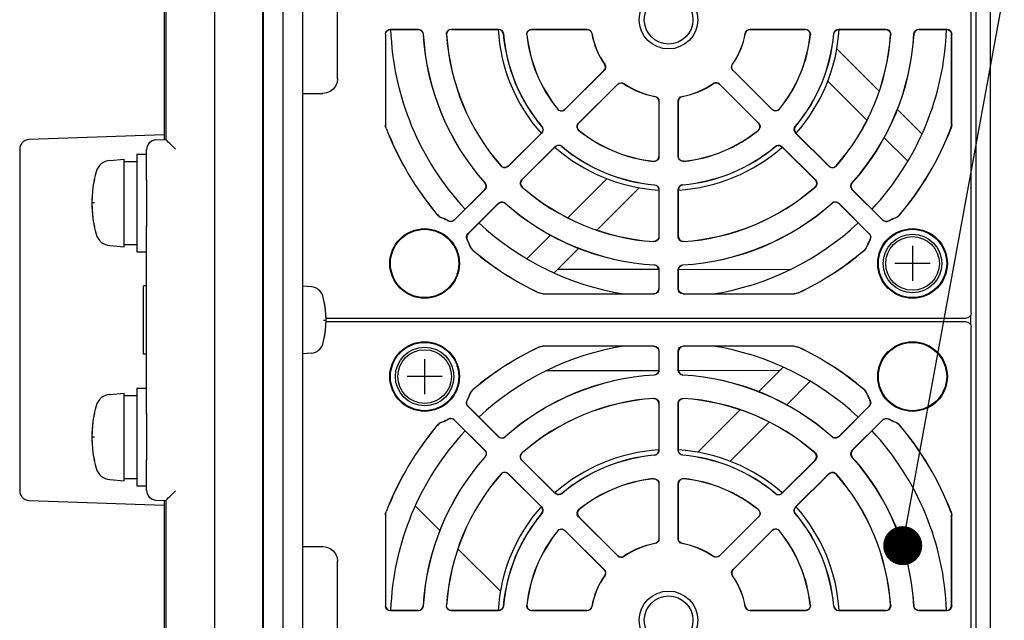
# Model space of a CAD drawing. Extents: x 123 to 1619, y 128 to 1105.
# Tile 9 of 31: x 1373 to 1474, y 309 to 371. Entities that reach past the tile are written whole.
import ezdxf

# ---------------------------------------------------------------- set-up
doc = ezdxf.new("R2010")
doc.units = 0
doc.header["$LTSCALE"] = 92.4
doc.linetypes.add('HIDDEN', pattern=[0.2, 0.1, -0.1])
for name, color, linetype in [('ALL_AXIS', 7, 'CONTINUOUS'), ('ALL_CURVE', 7, 'CONTINUOUS'), ('ALL_FEATURES', 7, 'CONTINUOUS'), ('ALL_NOTE', 7, 'CONTINUOUS'), ('DEFAULT_2', 8, 'HIDDEN')]:
    doc.layers.add(name, color=color, linetype=linetype)

msp = doc.modelspace()

# ---------------------------------------------------------------- linework, layer by layer
at = {"layer": 'ALL_AXIS', "color": 7, "linetype": 'CONTINUOUS'}
for p, q in [((1382.239, 356.372), (1383.7, 356.5)), ((1383.7, 347.5), (1383.7, 356.5)), ((1383.7, 356.25), (1385, 356.25)), ((1385, 357), (1386, 357)), ((1385, 357), (1385, 347)), ((1386, 354.4), (1386, 349.6)), ((1382.239, 347.628), (1383.7, 347.5)), ((1383.7, 347.75), (1385, 347.75)), ((1385, 347), (1386, 347)), ((1386, 343.5), (1385.7, 343.5)), ((1385.7, 336.5), (1385.7, 343.5)), ((1402.919, 343.402), (1402, 343.483)), ((1398, 341.772), (1397.927, 341.772)), ((1398, 338.228), (1397.927, 338.228)), ((1386, 336.5), (1385.7, 336.5)), ((1402.919, 336.598), (1402, 336.517)), ((1385, 333), (1386, 333)), ((1385, 333), (1385, 323)), ((1382.239, 332.372), (1383.7, 332.5)), ((1383.7, 323.5), (1383.7, 332.5)), ((1383.7, 332.25), (1385, 332.25)), ((1386, 330.4), (1386, 325.6)), ((1382.239, 323.628), (1383.7, 323.5)), ((1383.7, 323.75), (1385, 323.75)), ((1385, 323), (1386, 323))]:
    msp.add_line(p, q, dxfattribs=at)
for centre, radius in [((1464.5, 345.8), 3), ((1464.5, 345.8), 2.75), ((1414.5, 334.2), 3), ((1414.5, 334.2), 2.75)]:
    msp.add_circle(centre, radius, dxfattribs=at)
for centre, radius, start, end in [((1439.5, 370.8), 28.5, 182.01518, 222.98357), ((1439.5, 370.8), 17.5, 183.2803, 221.71705), ((1439.5, 370.8), 17.5, 318.28295, 356.7197), ((1439.5, 370.8), 28.5, 317.01643, 357.98482), ((1439.5, 370.8), 17.5, 228.28295, 266.69724), ((1439.5, 370.8), 17.5, 273.30276, 311.71705), ((1382.378, 354.778), 1.6, 95, 164.50603), ((1392.4, 352), 12, 164.50603, 195.49397), ((1439.5, 370.8), 28.5, 227.01113, 260.69204), ((1439.5, 370.8), 28.5, 279.30796, 312.98887), ((1382.378, 349.222), 1.6, 195.49397, 265), ((1402.806, 342.107), 1.3, 15.88085, 85), ((1395.4, 340), 9, 344.11915, 15.88085), ((1402.806, 337.893), 1.3, 275, 344.11915), ((1439.5, 309.2), 28.5, 99.30796, 132.98887), ((1439.5, 309.2), 28.5, 47.01113, 80.69204), ((1382.378, 330.778), 1.6, 95, 164.50603), ((1392.4, 328), 12, 164.50603, 195.49397), ((1439.5, 309.2), 28.5, 137.01643, 177.98482), ((1439.5, 309.2), 28.5, 2.01518, 42.98357), ((1439.5, 309.2), 17.5, 93.30276, 131.71705), ((1439.5, 309.2), 17.5, 48.28295, 86.69724), ((1382.378, 325.222), 1.6, 195.49397, 265), ((1439.5, 309.2), 17.5, 138.28295, 176.7197), ((1439.5, 309.2), 17.5, 3.2803, 41.71705)]:
    msp.add_arc(centre, radius, start, end, dxfattribs=at)
at = {"layer": 'ALL_CURVE', "color": 40, "linetype": 'CONTINUOUS'}
for p, q in [((1380.653, 352), (1380.4, 352)), ((1464.5, 347.6), (1464.5, 344)), ((1466.3, 345.8), (1462.7, 345.8)), ((1404.152, 340), (1404.4, 340)), ((1414.5, 336), (1414.5, 332.4)), ((1416.3, 334.2), (1412.7, 334.2)), ((1380.653, 328), (1380.4, 328))]:
    msp.add_line(p, q, dxfattribs=at)
for centre, radius, start, end in [((1392.4, 352), 12, 168.21928, 191.78072), ((1395.4, 340), 9, 346.5066, 13.4934), ((1392.4, 328), 12, 168.21928, 191.78072)]:
    msp.add_arc(centre, radius, start, end, dxfattribs=at)
at = {"layer": 'ALL_FEATURES', "color": 7, "linetype": 'CONTINUOUS'}
for p, q in [((1398, 271), (1398, 409)), ((1402, 272), (1402, 408)), ((1387.8, 403.053), (1387.8, 358.493)), ((1388, 358.499), (1388, 402.86)), ((1393, 277.174), (1393, 402.826)), ((1397.908, 277.175), (1397.908, 402.825)), ((1472.5, 277.897), (1472.5, 402.103)), ((1470.5, 340.7), (1470.5, 400.9)), ((1471, 396.104), (1471, 283.896)), ((1405.57, 364.73), (1405.57, 376.87)), ((1410.986, 369.814), (1413.857, 369.814)), ((1411, 369.8), (1413.844, 369.8)), ((1417.235, 369.814), (1422.077, 369.814)), ((1417.25, 369.8), (1422.064, 369.8)), ((1425.464, 369.814), (1431.145, 369.814)), ((1425.48, 369.8), (1431.133, 369.8)), ((1447.855, 369.814), (1453.536, 369.814)), ((1447.867, 369.8), (1453.52, 369.8)), ((1456.923, 369.814), (1461.765, 369.814)), ((1456.936, 369.8), (1461.75, 369.8)), ((1465.143, 369.814), (1468.014, 369.814)), ((1465.156, 369.8), (1468, 369.8)), ((1410.486, 369.314), (1410.486, 360.027)), ((1410.5, 369.3), (1410.5, 360.03)), ((1468.5, 360.03), (1468.5, 369.3)), ((1468.514, 360.027), (1468.514, 369.314)), ((1461.085, 363.456), (1456.741, 367.8)), ((1432.895, 365.589), (1428.878, 361.573)), ((1432.877, 365.591), (1428.879, 361.593)), ((1450.122, 361.573), (1446.105, 365.589)), ((1450.121, 361.593), (1446.123, 365.591)), ((1455.819, 364.48), (1459.814, 360.484)), ((1430.273, 360.178), (1434.289, 364.195)), ((1430.293, 360.179), (1434.291, 364.177)), ((1444.709, 364.177), (1448.707, 360.179)), ((1444.711, 364.195), (1448.727, 360.178)), ((1402, 363.23), (1404.07, 363.23)), ((1438.5, 362.433), (1438.5, 356.78)), ((1438.514, 362.445), (1438.514, 356.764)), ((1440.486, 356.764), (1440.486, 362.445)), ((1440.5, 356.78), (1440.5, 362.433)), ((1465.473, 359.068), (1462.915, 361.625)), ((1387.8, 359), (1373.965, 358.517)), ((1386.965, 358.464), (1388, 358.5)), ((1426.483, 359.178), (1423.059, 355.754)), ((1426.464, 359.178), (1423.06, 355.774)), ((1455.941, 355.754), (1452.517, 359.178)), ((1455.94, 355.774), (1452.536, 359.178)), ((1461.567, 358.731), (1464.022, 356.277)), ((1373, 357.517), (1373, 322.483)), ((1386, 354.336), (1386, 357.464)), ((1424.454, 354.359), (1427.878, 357.783)), ((1424.474, 354.36), (1427.878, 357.764)), ((1451.122, 357.783), (1454.546, 354.359)), ((1451.122, 357.764), (1454.526, 354.36)), ((1433.18, 354.481), (1429.184, 350.486)), ((1420.651, 353.365), (1417.535, 350.249)), ((1420.67, 353.365), (1417.537, 350.231)), ((1432.156, 349.215), (1436.5, 353.559)), ((1438.5, 353.364), (1438.5, 348.55)), ((1438.514, 353.377), (1438.514, 348.535)), ((1440.486, 348.535), (1440.486, 353.377)), ((1440.5, 348.55), (1440.5, 353.364)), ((1461.463, 350.231), (1458.33, 353.365)), ((1461.465, 350.249), (1458.349, 353.365)), ((1418.931, 348.837), (1422.065, 351.97)), ((1418.949, 348.835), (1422.065, 351.951)), ((1456.935, 351.97), (1460.069, 348.837)), ((1456.935, 351.951), (1460.051, 348.835)), ((1386, 330.336), (1386, 349.664)), ((1427.431, 348.733), (1424.977, 346.278)), ((1427.768, 344.827), (1430.325, 347.385)), ((1428.157, 345.216), (1438.5, 345.206)), ((1438.5, 345.144), (1438.5, 343.2)), ((1438.514, 345.157), (1438.514, 343.186)), ((1440.486, 343.186), (1440.486, 345.157)), ((1440.5, 345.204), (1451.989, 345.194)), ((1440.5, 343.2), (1440.5, 345.144)), ((1397.929, 341.937), (1397.932, 342.124)), ((1397.939, 342.272), (1397.939, 342.272)), ((1397.946, 342.122), (1397.949, 341.934)), ((1426.629, 342.686), (1438.014, 342.686)), ((1426.632, 342.7), (1438, 342.7)), ((1440.986, 342.686), (1452.371, 342.686)), ((1441, 342.7), (1452.368, 342.7)), ((1397.949, 341.934), (1397.951, 341.772)), ((1397.919, 339.792), (1397.92, 340.626)), ((1404.372, 340.2), (1470, 340.2)), ((1470.45, 340.491), (1470.45, 339.509)), ((1397.921, 338.987), (1397.919, 339.792)), ((1470, 339.8), (1404.372, 339.8)), ((1470.5, 279.1), (1470.5, 339.3)), ((1397.926, 338.32), (1397.921, 338.987)), ((1397.928, 338.066), (1397.926, 338.32)), ((1397.932, 337.878), (1397.928, 338.066)), ((1397.949, 338.063), (1397.946, 337.876)), ((1397.951, 338.228), (1397.949, 338.063)), ((1397.939, 337.728), (1397.939, 337.728)), ((1438.014, 337.314), (1426.629, 337.314)), ((1438, 337.3), (1426.632, 337.3)), ((1452.371, 337.314), (1440.986, 337.314)), ((1452.368, 337.3), (1441, 337.3)), ((1438.5, 336.8), (1438.5, 334.856)), ((1438.514, 336.814), (1438.514, 334.843)), ((1440.486, 334.843), (1440.486, 336.814)), ((1440.5, 334.856), (1440.5, 336.8)), ((1451.232, 335.173), (1448.675, 332.615)), ((1438.5, 334.794), (1426.971, 334.783)), ((1450.864, 334.805), (1440.5, 334.796)), ((1451.569, 331.267), (1454.023, 333.722)), ((1422.065, 328.03), (1418.931, 331.163)), ((1422.065, 328.049), (1418.949, 331.165)), ((1438.5, 331.45), (1438.5, 326.636)), ((1438.514, 331.465), (1438.514, 326.623)), ((1440.486, 326.623), (1440.486, 331.465)), ((1440.5, 326.636), (1440.5, 331.45)), ((1460.051, 331.165), (1456.935, 328.049)), ((1460.069, 331.163), (1456.935, 328.03)), ((1446.844, 330.785), (1442.5, 326.441)), ((1417.535, 329.751), (1420.651, 326.635)), ((1417.537, 329.769), (1420.67, 326.635)), ((1445.82, 325.519), (1449.816, 329.514)), ((1458.33, 326.635), (1461.463, 329.769)), ((1458.349, 326.635), (1461.465, 329.751)), ((1386, 322.536), (1386, 325.664)), ((1427.878, 322.217), (1424.454, 325.641)), ((1427.878, 322.236), (1424.474, 325.64)), ((1454.546, 325.641), (1451.122, 322.217)), ((1454.526, 325.64), (1451.122, 322.236)), ((1423.059, 324.246), (1426.483, 320.822)), ((1423.06, 324.226), (1426.464, 320.822)), ((1452.517, 320.822), (1455.941, 324.246)), ((1452.536, 320.822), (1455.94, 324.226)), ((1438.5, 323.22), (1438.5, 317.567)), ((1438.514, 323.236), (1438.514, 317.555)), ((1440.486, 317.555), (1440.486, 323.236)), ((1440.5, 317.567), (1440.5, 323.22)), ((1373.965, 321.483), (1387.8, 321)), ((1386.965, 321.536), (1388, 321.5)), ((1387.8, 321.507), (1387.8, 276.947)), ((1388, 277.14), (1388, 321.501)), ((1413.527, 320.932), (1416.085, 318.375)), ((1410.486, 319.973), (1410.486, 310.686)), ((1410.5, 319.97), (1410.5, 310.7)), ((1468.5, 310.7), (1468.5, 319.97)), ((1468.514, 310.686), (1468.514, 319.973)), ((1434.289, 315.805), (1430.273, 319.822)), ((1434.291, 315.823), (1430.293, 319.821)), ((1448.707, 319.821), (1444.709, 315.823)), ((1448.727, 319.822), (1444.711, 315.805)), ((1428.878, 318.427), (1432.895, 314.411)), ((1428.879, 318.407), (1432.877, 314.409)), ((1446.105, 314.411), (1450.122, 318.427)), ((1446.123, 314.409), (1450.121, 318.407)), ((1402, 316.77), (1404.07, 316.77)), ((1417.915, 316.544), (1422.259, 312.2)), ((1405.57, 303.13), (1405.57, 315.27)), ((1413.857, 310.186), (1410.986, 310.186)), ((1413.844, 310.2), (1411, 310.2)), ((1422.077, 310.186), (1417.235, 310.186)), ((1422.064, 310.2), (1417.25, 310.2)), ((1431.145, 310.186), (1425.464, 310.186)), ((1431.133, 310.2), (1425.48, 310.2)), ((1453.536, 310.186), (1447.855, 310.186)), ((1453.52, 310.2), (1447.867, 310.2)), ((1461.765, 310.186), (1456.923, 310.186)), ((1461.75, 310.2), (1456.936, 310.2)), ((1468.014, 310.186), (1465.143, 310.186)), ((1468, 310.2), (1465.156, 310.2))]:
    msp.add_line(p, q, dxfattribs=at)
at = {"layer": 'ALL_FEATURES', "color": 3, "linetype": 'CONTINUOUS'}
msp.add_line((1400, 271), (1400, 409), dxfattribs=at)
at = {"layer": 'ALL_FEATURES', "color": 7, "linetype": 'CONTINUOUS'}
for points in [[(1410.486, 369.314), (1410.524, 369.505), (1410.632, 369.668), (1410.795, 369.776), (1410.986, 369.814)], [(1410.5, 369.3), (1410.538, 369.491), (1410.646, 369.654), (1410.809, 369.762), (1411, 369.8)], [(1413.844, 369.8), (1414.028, 369.765), (1414.187, 369.664), (1414.297, 369.511), (1414.343, 369.329)], [(1413.857, 369.814), (1414.006, 369.791), (1414.142, 369.725), (1414.251, 369.622), (1414.325, 369.491), (1414.356, 369.343)], [(1416.737, 369.281), (1416.752, 369.443), (1416.82, 369.592), (1416.931, 369.71), (1417.075, 369.787), (1417.235, 369.814)], [(1417.25, 369.8), (1417.051, 369.759), (1416.885, 369.641), (1416.779, 369.468), (1416.752, 369.266)], [(1422.563, 369.343), (1422.513, 369.521), (1422.402, 369.668), (1422.246, 369.766), (1422.064, 369.8)], [(1422.077, 369.814), (1422.224, 369.792), (1422.357, 369.728), (1422.466, 369.628), (1422.541, 369.501), (1422.575, 369.357)], [(1424.967, 369.261), (1424.978, 369.428), (1425.042, 369.582), (1425.153, 369.705), (1425.3, 369.786), (1425.464, 369.814)], [(1424.983, 369.247), (1424.993, 369.413), (1425.058, 369.568), (1425.168, 369.691), (1425.316, 369.772), (1425.48, 369.8)], [(1431.133, 369.8), (1431.304, 369.77), (1431.454, 369.684), (1431.566, 369.551), (1431.626, 369.388)], [(1431.145, 369.814), (1431.316, 369.784), (1431.466, 369.697), (1431.578, 369.565), (1431.637, 369.402)], [(1447.363, 369.402), (1447.422, 369.565), (1447.534, 369.697), (1447.684, 369.784), (1447.855, 369.814)], [(1447.374, 369.388), (1447.434, 369.551), (1447.546, 369.684), (1447.696, 369.77), (1447.867, 369.8)], [(1454.017, 369.247), (1454.007, 369.413), (1453.942, 369.568), (1453.832, 369.691), (1453.684, 369.772), (1453.52, 369.8)], [(1453.536, 369.814), (1453.7, 369.786), (1453.847, 369.705), (1453.958, 369.582), (1454.022, 369.428), (1454.033, 369.261)], [(1456.425, 369.357), (1456.459, 369.501), (1456.534, 369.628), (1456.643, 369.728), (1456.776, 369.792), (1456.923, 369.814)], [(1456.437, 369.343), (1456.487, 369.521), (1456.598, 369.668), (1456.754, 369.766), (1456.936, 369.8)], [(1461.75, 369.8), (1461.949, 369.759), (1462.115, 369.641), (1462.221, 369.468), (1462.248, 369.266)], [(1461.765, 369.814), (1461.925, 369.787), (1462.069, 369.71), (1462.18, 369.592), (1462.248, 369.443), (1462.263, 369.281)], [(1464.644, 369.343), (1464.675, 369.491), (1464.749, 369.622), (1464.858, 369.725), (1464.994, 369.791), (1465.143, 369.814)], [(1465.156, 369.8), (1464.972, 369.765), (1464.813, 369.664), (1464.703, 369.511), (1464.657, 369.329)], [(1468, 369.8), (1468.191, 369.762), (1468.354, 369.654), (1468.462, 369.491), (1468.5, 369.3)], [(1468.014, 369.814), (1468.205, 369.776), (1468.368, 369.668), (1468.476, 369.505), (1468.514, 369.314)], [(1432.877, 365.591), (1432.976, 365.733), (1433.021, 365.9), (1433.007, 366.073), (1432.934, 366.23)], [(1432.951, 366.229), (1433.025, 366.072), (1433.04, 365.899), (1432.994, 365.731), (1432.895, 365.589)], [(1446.105, 365.589), (1446.006, 365.731), (1445.96, 365.899), (1445.975, 366.072), (1446.049, 366.229)], [(1446.123, 365.591), (1446.024, 365.733), (1445.979, 365.9), (1445.993, 366.073), (1446.066, 366.23)], [(1405.57, 364.73), (1405.519, 364.342), (1405.369, 363.98), (1405.131, 363.669), (1404.82, 363.431), (1404.458, 363.281), (1404.07, 363.23)], [(1434.289, 364.195), (1434.431, 364.294), (1434.599, 364.34), (1434.772, 364.325), (1434.929, 364.251)], [(1434.291, 364.177), (1434.433, 364.276), (1434.6, 364.321), (1434.773, 364.307), (1434.93, 364.234)], [(1444.709, 364.177), (1444.567, 364.276), (1444.4, 364.321), (1444.227, 364.307), (1444.07, 364.234)], [(1444.071, 364.251), (1444.228, 364.325), (1444.401, 364.34), (1444.569, 364.294), (1444.711, 364.195)], [(1438.5, 362.433), (1438.47, 362.604), (1438.384, 362.754), (1438.251, 362.866), (1438.088, 362.926)], [(1438.102, 362.937), (1438.265, 362.878), (1438.397, 362.766), (1438.484, 362.616), (1438.514, 362.445)], [(1440.486, 362.445), (1440.516, 362.616), (1440.603, 362.766), (1440.735, 362.878), (1440.898, 362.937)], [(1440.912, 362.926), (1440.749, 362.866), (1440.616, 362.754), (1440.53, 362.604), (1440.5, 362.433)], [(1428.878, 361.573), (1428.74, 361.475), (1428.577, 361.429), (1428.411, 361.439), (1428.259, 361.502), (1428.136, 361.612)], [(1428.137, 361.633), (1428.261, 361.523), (1428.417, 361.459), (1428.582, 361.45), (1428.744, 361.497), (1428.879, 361.593)], [(1450.863, 361.633), (1450.739, 361.523), (1450.583, 361.459), (1450.418, 361.45), (1450.256, 361.497), (1450.121, 361.593)], [(1450.864, 361.612), (1450.741, 361.502), (1450.589, 361.439), (1450.423, 361.429), (1450.26, 361.475), (1450.122, 361.573)], [(1410.553, 359.668), (1410.503, 359.845), (1410.486, 360.027)], [(1410.567, 359.671), (1410.53, 359.787), (1410.507, 359.908), (1410.5, 360.03)], [(1426.493, 359.854), (1426.584, 359.693), (1426.61, 359.51), (1426.568, 359.331), (1426.464, 359.178)], [(1426.512, 359.853), (1426.589, 359.727), (1426.627, 359.584), (1426.62, 359.436), (1426.571, 359.297), (1426.483, 359.178)], [(1430.312, 359.436), (1430.202, 359.559), (1430.139, 359.711), (1430.129, 359.877), (1430.175, 360.04), (1430.273, 360.178)], [(1430.333, 359.437), (1430.223, 359.561), (1430.159, 359.717), (1430.15, 359.882), (1430.197, 360.044), (1430.293, 360.179)], [(1448.667, 359.437), (1448.777, 359.561), (1448.841, 359.717), (1448.85, 359.882), (1448.803, 360.044), (1448.707, 360.179)], [(1448.727, 360.178), (1448.825, 360.04), (1448.871, 359.877), (1448.861, 359.711), (1448.798, 359.559), (1448.688, 359.436)], [(1452.517, 359.178), (1452.429, 359.297), (1452.38, 359.436), (1452.373, 359.584), (1452.411, 359.727), (1452.488, 359.853)], [(1452.507, 359.854), (1452.416, 359.693), (1452.39, 359.51), (1452.432, 359.331), (1452.536, 359.178)], [(1468.433, 359.671), (1468.47, 359.787), (1468.493, 359.908), (1468.5, 360.03)], [(1468.514, 360.027), (1468.497, 359.845), (1468.447, 359.668)], [(1373.965, 358.517), (1373.749, 358.485), (1373.544, 358.407), (1373.361, 358.287), (1373.209, 358.129), (1373.095, 357.942), (1373.024, 357.735), (1373, 357.517)], [(1388.965, 357.534), (1388.741, 357.752), (1388.541, 357.947), (1388.371, 358.115), (1388.233, 358.253), (1388.129, 358.359), (1388.056, 358.434), (1388.014, 358.481), (1388, 358.499)], [(1427.878, 357.783), (1427.997, 357.871), (1428.136, 357.92), (1428.284, 357.927), (1428.427, 357.889), (1428.553, 357.812)], [(1428.554, 357.793), (1428.393, 357.884), (1428.21, 357.91), (1428.031, 357.868), (1427.878, 357.764)], [(1450.446, 357.793), (1450.607, 357.884), (1450.79, 357.91), (1450.969, 357.868), (1451.122, 357.764)], [(1450.447, 357.812), (1450.573, 357.889), (1450.716, 357.927), (1450.864, 357.92), (1451.003, 357.871), (1451.122, 357.783)], [(1437.947, 356.283), (1438.113, 356.293), (1438.268, 356.358), (1438.391, 356.468), (1438.472, 356.616), (1438.5, 356.78)], [(1438.514, 356.764), (1438.486, 356.6), (1438.405, 356.453), (1438.282, 356.342), (1438.128, 356.278), (1437.961, 356.267)], [(1441.039, 356.267), (1440.872, 356.278), (1440.718, 356.342), (1440.595, 356.453), (1440.514, 356.6), (1440.486, 356.764)], [(1441.053, 356.283), (1440.887, 356.293), (1440.732, 356.358), (1440.609, 356.468), (1440.528, 356.616), (1440.5, 356.78)], [(1423.06, 355.774), (1422.89, 355.663), (1422.69, 355.628), (1422.492, 355.676), (1422.33, 355.799)], [(1423.059, 355.754), (1422.925, 355.658), (1422.767, 355.611), (1422.604, 355.618), (1422.454, 355.676), (1422.33, 355.778)], [(1455.94, 355.774), (1456.11, 355.663), (1456.31, 355.628), (1456.508, 355.676), (1456.67, 355.799)], [(1456.67, 355.778), (1456.546, 355.676), (1456.396, 355.618), (1456.233, 355.611), (1456.075, 355.658), (1455.941, 355.754)], [(1424.478, 353.63), (1424.376, 353.754), (1424.318, 353.904), (1424.311, 354.067), (1424.358, 354.225), (1424.454, 354.359)], [(1424.474, 354.36), (1424.363, 354.19), (1424.328, 353.99), (1424.376, 353.792), (1424.499, 353.63)], [(1454.526, 354.36), (1454.637, 354.19), (1454.672, 353.99), (1454.624, 353.792), (1454.501, 353.63)], [(1454.546, 354.359), (1454.642, 354.225), (1454.689, 354.067), (1454.682, 353.904), (1454.624, 353.754), (1454.522, 353.63)], [(1420.651, 353.365), (1420.757, 353.521), (1420.798, 353.704), (1420.768, 353.89), (1420.671, 354.051)], [(1420.69, 354.051), (1420.772, 353.924), (1420.813, 353.779), (1420.809, 353.629), (1420.76, 353.486), (1420.67, 353.365)], [(1438.043, 353.863), (1438.221, 353.813), (1438.368, 353.702), (1438.466, 353.546), (1438.5, 353.364)], [(1438.057, 353.875), (1438.201, 353.841), (1438.328, 353.766), (1438.428, 353.657), (1438.492, 353.524), (1438.514, 353.377)], [(1440.486, 353.377), (1440.508, 353.524), (1440.572, 353.657), (1440.672, 353.766), (1440.799, 353.841), (1440.943, 353.875)], [(1440.957, 353.863), (1440.779, 353.813), (1440.632, 353.702), (1440.534, 353.546), (1440.5, 353.364)], [(1458.33, 353.365), (1458.24, 353.486), (1458.191, 353.629), (1458.187, 353.779), (1458.228, 353.924), (1458.31, 354.051)], [(1458.349, 353.365), (1458.243, 353.521), (1458.202, 353.704), (1458.232, 353.89), (1458.329, 354.051)], [(1422.065, 351.97), (1422.186, 352.06), (1422.329, 352.109), (1422.479, 352.113), (1422.624, 352.072), (1422.751, 351.99)], [(1422.065, 351.951), (1422.221, 352.057), (1422.404, 352.098), (1422.59, 352.068), (1422.751, 351.971)], [(1456.249, 351.99), (1456.376, 352.072), (1456.521, 352.113), (1456.671, 352.109), (1456.814, 352.06), (1456.935, 351.97)], [(1456.935, 351.951), (1456.779, 352.057), (1456.596, 352.098), (1456.41, 352.068), (1456.249, 351.971)], [(1416.242, 350.472), (1416.016, 350.591), (1415.828, 350.763)], [(1415.836, 350.775), (1415.956, 350.655), (1416.096, 350.557), (1416.249, 350.484)], [(1417.535, 350.249), (1417.404, 350.155), (1417.25, 350.107), (1417.089, 350.111), (1416.937, 350.166)], [(1417.537, 350.231), (1417.406, 350.137), (1417.252, 350.09), (1417.091, 350.094), (1416.939, 350.149)], [(1462.061, 350.149), (1461.909, 350.094), (1461.748, 350.09), (1461.594, 350.137), (1461.463, 350.231)], [(1461.465, 350.249), (1461.596, 350.155), (1461.75, 350.107), (1461.911, 350.111), (1462.063, 350.166)], [(1462.751, 350.484), (1462.904, 350.557), (1463.044, 350.655), (1463.164, 350.775)], [(1463.172, 350.763), (1462.984, 350.591), (1462.758, 350.472)], [(1418.849, 348.239), (1418.794, 348.391), (1418.79, 348.552), (1418.837, 348.706), (1418.931, 348.837)], [(1418.949, 348.835), (1418.855, 348.704), (1418.807, 348.55), (1418.811, 348.389), (1418.866, 348.237)], [(1438.5, 348.55), (1438.459, 348.351), (1438.341, 348.185), (1438.168, 348.079), (1437.966, 348.052)], [(1438.514, 348.535), (1438.487, 348.375), (1438.41, 348.231), (1438.292, 348.12), (1438.143, 348.052), (1437.981, 348.037)], [(1441.019, 348.037), (1440.857, 348.052), (1440.708, 348.12), (1440.59, 348.231), (1440.513, 348.375), (1440.486, 348.535)], [(1440.5, 348.55), (1440.541, 348.351), (1440.659, 348.185), (1440.832, 348.079), (1441.034, 348.052)], [(1460.051, 348.835), (1460.145, 348.704), (1460.193, 348.55), (1460.189, 348.389), (1460.134, 348.237)], [(1460.069, 348.837), (1460.163, 348.706), (1460.21, 348.552), (1460.206, 348.391), (1460.151, 348.239)], [(1419.463, 347.128), (1419.291, 347.316), (1419.172, 347.542)], [(1419.475, 347.136), (1419.355, 347.256), (1419.257, 347.396), (1419.184, 347.549)], [(1459.816, 347.549), (1459.743, 347.396), (1459.645, 347.256), (1459.525, 347.136)], [(1459.828, 347.542), (1459.709, 347.316), (1459.537, 347.128)], [(1438.5, 345.144), (1438.465, 345.328), (1438.364, 345.487), (1438.211, 345.597), (1438.029, 345.643)], [(1438.043, 345.656), (1438.191, 345.625), (1438.322, 345.551), (1438.425, 345.442), (1438.491, 345.306), (1438.514, 345.157)], [(1440.486, 345.157), (1440.509, 345.306), (1440.575, 345.442), (1440.678, 345.551), (1440.809, 345.625), (1440.957, 345.656)], [(1440.5, 345.144), (1440.535, 345.328), (1440.636, 345.487), (1440.789, 345.597), (1440.971, 345.643)], [(1438, 342.7), (1438.191, 342.738), (1438.354, 342.846), (1438.462, 343.009), (1438.5, 343.2)], [(1438.514, 343.186), (1438.476, 342.995), (1438.368, 342.832), (1438.205, 342.724), (1438.014, 342.686)], [(1440.986, 342.686), (1440.795, 342.724), (1440.632, 342.832), (1440.524, 342.995), (1440.486, 343.186)], [(1441, 342.7), (1440.809, 342.738), (1440.646, 342.846), (1440.538, 343.009), (1440.5, 343.2)], [(1397.932, 342.124), (1397.935, 342.236), (1397.939, 342.272)], [(1397.939, 342.272), (1397.942, 342.236), (1397.946, 342.122)], [(1426.629, 342.686), (1426.409, 342.71), (1426.2, 342.783)], [(1426.632, 342.7), (1426.485, 342.711), (1426.341, 342.743), (1426.203, 342.797)], [(1452.368, 342.7), (1452.515, 342.711), (1452.659, 342.743), (1452.797, 342.797)], [(1452.8, 342.783), (1452.591, 342.711), (1452.371, 342.686)], [(1397.92, 340.626), (1397.923, 341.372), (1397.926, 341.683), (1397.929, 341.937)], [(1470.5, 340.7), (1470.462, 340.509), (1470.354, 340.346), (1470.191, 340.238), (1470, 340.2)], [(1470, 339.8), (1470.191, 339.762), (1470.354, 339.654), (1470.462, 339.491), (1470.5, 339.3)], [(1397.939, 337.728), (1397.935, 337.764), (1397.932, 337.878)], [(1397.946, 337.876), (1397.942, 337.764), (1397.939, 337.728)], [(1426.2, 337.217), (1426.409, 337.29), (1426.629, 337.314)], [(1426.632, 337.3), (1426.485, 337.289), (1426.341, 337.257), (1426.203, 337.203)], [(1438, 337.3), (1438.191, 337.262), (1438.354, 337.154), (1438.462, 336.991), (1438.5, 336.8)], [(1438.014, 337.314), (1438.205, 337.276), (1438.368, 337.168), (1438.476, 337.005), (1438.514, 336.814)], [(1440.486, 336.814), (1440.524, 337.005), (1440.632, 337.168), (1440.795, 337.276), (1440.986, 337.314)], [(1441, 337.3), (1440.809, 337.262), (1440.646, 337.154), (1440.538, 336.991), (1440.5, 336.8)], [(1452.368, 337.3), (1452.515, 337.289), (1452.659, 337.257), (1452.797, 337.203)], [(1452.371, 337.314), (1452.591, 337.29), (1452.8, 337.217)], [(1438.5, 334.856), (1438.465, 334.672), (1438.364, 334.513), (1438.211, 334.403), (1438.029, 334.357)], [(1438.514, 334.843), (1438.491, 334.694), (1438.425, 334.558), (1438.322, 334.449), (1438.191, 334.375), (1438.043, 334.344)], [(1440.957, 334.344), (1440.809, 334.375), (1440.678, 334.449), (1440.575, 334.558), (1440.509, 334.694), (1440.486, 334.843)], [(1440.5, 334.856), (1440.535, 334.672), (1440.636, 334.513), (1440.789, 334.403), (1440.971, 334.357)], [(1419.172, 332.458), (1419.291, 332.684), (1419.463, 332.872)], [(1419.184, 332.451), (1419.257, 332.604), (1419.355, 332.744), (1419.475, 332.864)], [(1459.816, 332.451), (1459.743, 332.604), (1459.645, 332.744), (1459.525, 332.864)], [(1459.537, 332.872), (1459.709, 332.684), (1459.828, 332.458)], [(1418.931, 331.163), (1418.838, 331.293), (1418.79, 331.446), (1418.793, 331.608), (1418.849, 331.761)], [(1418.949, 331.165), (1418.855, 331.296), (1418.807, 331.45), (1418.811, 331.611), (1418.866, 331.763)], [(1438.5, 331.45), (1438.459, 331.649), (1438.341, 331.815), (1438.168, 331.921), (1437.966, 331.948)], [(1437.981, 331.963), (1438.143, 331.948), (1438.292, 331.88), (1438.41, 331.769), (1438.487, 331.625), (1438.514, 331.465)], [(1440.486, 331.465), (1440.513, 331.625), (1440.59, 331.769), (1440.708, 331.88), (1440.857, 331.948), (1441.019, 331.963)], [(1440.5, 331.45), (1440.541, 331.649), (1440.659, 331.815), (1440.832, 331.921), (1441.034, 331.948)], [(1460.051, 331.165), (1460.145, 331.296), (1460.193, 331.45), (1460.189, 331.611), (1460.134, 331.763)], [(1460.151, 331.761), (1460.207, 331.608), (1460.21, 331.446), (1460.162, 331.293), (1460.069, 331.163)], [(1415.828, 329.237), (1416.016, 329.409), (1416.242, 329.528)], [(1416.249, 329.516), (1416.096, 329.443), (1415.956, 329.345), (1415.836, 329.225)], [(1417.535, 329.751), (1417.404, 329.845), (1417.25, 329.893), (1417.089, 329.889), (1416.937, 329.834)], [(1416.939, 329.851), (1417.092, 329.907), (1417.254, 329.91), (1417.407, 329.862), (1417.537, 329.769)], [(1461.463, 329.769), (1461.593, 329.862), (1461.746, 329.91), (1461.908, 329.907), (1462.061, 329.851)], [(1461.465, 329.751), (1461.596, 329.845), (1461.75, 329.893), (1461.911, 329.889), (1462.063, 329.834)], [(1462.751, 329.516), (1462.904, 329.443), (1463.044, 329.345), (1463.164, 329.225)], [(1462.758, 329.528), (1462.984, 329.409), (1463.172, 329.237)], [(1422.065, 328.049), (1422.221, 327.943), (1422.404, 327.902), (1422.59, 327.932), (1422.751, 328.029)], [(1422.751, 328.01), (1422.623, 327.927), (1422.476, 327.886), (1422.326, 327.892), (1422.185, 327.941), (1422.065, 328.03)], [(1456.935, 328.049), (1456.779, 327.943), (1456.596, 327.902), (1456.41, 327.932), (1456.249, 328.029)], [(1456.935, 328.03), (1456.815, 327.941), (1456.674, 327.892), (1456.524, 327.886), (1456.377, 327.927), (1456.249, 328.01)], [(1420.651, 326.635), (1420.757, 326.479), (1420.798, 326.296), (1420.768, 326.11), (1420.671, 325.949)], [(1420.67, 326.635), (1420.759, 326.515), (1420.808, 326.374), (1420.814, 326.224), (1420.773, 326.077), (1420.69, 325.949)], [(1424.454, 325.641), (1424.359, 325.773), (1424.312, 325.929), (1424.317, 326.092), (1424.375, 326.244), (1424.478, 326.37)], [(1424.474, 325.64), (1424.363, 325.81), (1424.328, 326.01), (1424.376, 326.208), (1424.499, 326.37)], [(1438.043, 326.137), (1438.221, 326.187), (1438.368, 326.298), (1438.466, 326.454), (1438.5, 326.636)], [(1438.514, 326.623), (1438.492, 326.476), (1438.428, 326.343), (1438.328, 326.234), (1438.201, 326.159), (1438.057, 326.125)], [(1440.943, 326.125), (1440.799, 326.159), (1440.672, 326.234), (1440.572, 326.343), (1440.508, 326.476), (1440.486, 326.623)], [(1440.957, 326.137), (1440.779, 326.187), (1440.632, 326.298), (1440.534, 326.454), (1440.5, 326.636)], [(1454.526, 325.64), (1454.637, 325.81), (1454.672, 326.01), (1454.624, 326.208), (1454.501, 326.37)], [(1454.522, 326.37), (1454.625, 326.244), (1454.683, 326.092), (1454.688, 325.929), (1454.641, 325.773), (1454.546, 325.641)], [(1458.31, 325.949), (1458.227, 326.076), (1458.187, 326.221), (1458.191, 326.372), (1458.241, 326.514), (1458.33, 326.635)], [(1458.349, 326.635), (1458.243, 326.479), (1458.202, 326.296), (1458.232, 326.11), (1458.329, 325.949)], [(1422.33, 324.222), (1422.456, 324.325), (1422.608, 324.383), (1422.771, 324.388), (1422.927, 324.341), (1423.059, 324.246)], [(1423.06, 324.226), (1422.89, 324.337), (1422.69, 324.372), (1422.492, 324.324), (1422.33, 324.201)], [(1455.94, 324.226), (1456.11, 324.337), (1456.31, 324.372), (1456.508, 324.324), (1456.67, 324.201)], [(1455.941, 324.246), (1456.073, 324.341), (1456.229, 324.388), (1456.392, 324.383), (1456.544, 324.325), (1456.67, 324.222)], [(1437.947, 323.717), (1438.113, 323.707), (1438.268, 323.642), (1438.391, 323.532), (1438.472, 323.384), (1438.5, 323.22)], [(1437.961, 323.733), (1438.128, 323.722), (1438.282, 323.658), (1438.405, 323.547), (1438.486, 323.4), (1438.514, 323.236)], [(1440.486, 323.236), (1440.514, 323.4), (1440.595, 323.547), (1440.718, 323.658), (1440.872, 323.722), (1441.039, 323.733)], [(1441.053, 323.717), (1440.887, 323.707), (1440.732, 323.642), (1440.609, 323.532), (1440.528, 323.384), (1440.5, 323.22)], [(1373, 322.483), (1373.024, 322.265), (1373.095, 322.058), (1373.209, 321.871), (1373.361, 321.713), (1373.544, 321.593), (1373.749, 321.515), (1373.965, 321.483)], [(1388, 321.501), (1388.014, 321.519), (1388.056, 321.566), (1388.129, 321.641), (1388.233, 321.747), (1388.371, 321.885), (1388.541, 322.053), (1388.741, 322.248), (1388.965, 322.466)], [(1428.554, 322.207), (1428.393, 322.116), (1428.21, 322.09), (1428.031, 322.132), (1427.878, 322.236)], [(1428.553, 322.188), (1428.426, 322.11), (1428.281, 322.073), (1428.133, 322.08), (1427.995, 322.13), (1427.878, 322.217)], [(1450.446, 322.207), (1450.607, 322.116), (1450.79, 322.09), (1450.969, 322.132), (1451.122, 322.236)], [(1451.122, 322.217), (1451.005, 322.13), (1450.867, 322.08), (1450.719, 322.073), (1450.574, 322.11), (1450.447, 322.188)], [(1410.486, 319.973), (1410.503, 320.156), (1410.553, 320.332)], [(1410.5, 319.97), (1410.507, 320.092), (1410.53, 320.213), (1410.567, 320.329)], [(1426.493, 320.146), (1426.584, 320.307), (1426.61, 320.49), (1426.568, 320.669), (1426.464, 320.822)], [(1426.483, 320.822), (1426.57, 320.705), (1426.62, 320.567), (1426.627, 320.419), (1426.59, 320.274), (1426.512, 320.147)], [(1430.273, 319.822), (1430.176, 319.958), (1430.129, 320.118), (1430.138, 320.285), (1430.201, 320.439), (1430.312, 320.564)], [(1430.333, 320.563), (1430.223, 320.439), (1430.159, 320.283), (1430.15, 320.118), (1430.197, 319.956), (1430.293, 319.821)], [(1448.667, 320.563), (1448.777, 320.439), (1448.841, 320.283), (1448.85, 320.118), (1448.803, 319.956), (1448.707, 319.821)], [(1448.688, 320.564), (1448.799, 320.439), (1448.862, 320.285), (1448.871, 320.118), (1448.824, 319.958), (1448.727, 319.822)], [(1452.488, 320.147), (1452.41, 320.274), (1452.373, 320.417), (1452.38, 320.565), (1452.429, 320.704), (1452.517, 320.822)], [(1452.507, 320.146), (1452.416, 320.307), (1452.39, 320.49), (1452.432, 320.669), (1452.536, 320.822)], [(1468.433, 320.329), (1468.47, 320.213), (1468.493, 320.092), (1468.5, 319.97)], [(1468.447, 320.332), (1468.497, 320.155), (1468.514, 319.973)], [(1428.136, 318.388), (1428.261, 318.499), (1428.415, 318.562), (1428.582, 318.571), (1428.742, 318.524), (1428.878, 318.427)], [(1428.137, 318.367), (1428.261, 318.477), (1428.417, 318.541), (1428.582, 318.55), (1428.744, 318.503), (1428.879, 318.407)], [(1450.863, 318.367), (1450.739, 318.477), (1450.583, 318.541), (1450.418, 318.55), (1450.256, 318.503), (1450.121, 318.407)], [(1450.122, 318.427), (1450.258, 318.524), (1450.418, 318.571), (1450.585, 318.562), (1450.739, 318.499), (1450.864, 318.388)], [(1438.5, 317.567), (1438.47, 317.396), (1438.384, 317.246), (1438.251, 317.134), (1438.088, 317.074)], [(1438.514, 317.555), (1438.484, 317.384), (1438.397, 317.234), (1438.265, 317.122), (1438.102, 317.063)], [(1440.898, 317.063), (1440.735, 317.122), (1440.603, 317.234), (1440.516, 317.384), (1440.486, 317.555)], [(1440.912, 317.074), (1440.749, 317.134), (1440.616, 317.246), (1440.53, 317.396), (1440.5, 317.567)], [(1404.07, 316.77), (1404.458, 316.719), (1404.82, 316.569), (1405.131, 316.331), (1405.369, 316.02), (1405.519, 315.658), (1405.57, 315.27)], [(1434.929, 315.749), (1434.771, 315.675), (1434.597, 315.661), (1434.43, 315.706), (1434.289, 315.805)], [(1434.291, 315.823), (1434.433, 315.724), (1434.6, 315.679), (1434.773, 315.693), (1434.93, 315.766)], [(1444.709, 315.823), (1444.567, 315.724), (1444.4, 315.679), (1444.227, 315.693), (1444.07, 315.766)], [(1444.711, 315.805), (1444.57, 315.706), (1444.403, 315.661), (1444.229, 315.675), (1444.071, 315.749)], [(1432.877, 314.409), (1432.976, 314.267), (1433.021, 314.1), (1433.007, 313.927), (1432.934, 313.77)], [(1432.895, 314.411), (1432.994, 314.27), (1433.039, 314.103), (1433.025, 313.929), (1432.951, 313.771)], [(1446.049, 313.771), (1445.975, 313.929), (1445.961, 314.103), (1446.006, 314.27), (1446.105, 314.411)], [(1446.123, 314.409), (1446.024, 314.267), (1445.979, 314.1), (1445.993, 313.927), (1446.066, 313.77)], [(1410.986, 310.186), (1410.795, 310.224), (1410.632, 310.332), (1410.524, 310.495), (1410.486, 310.686)], [(1410.5, 310.7), (1410.538, 310.509), (1410.646, 310.346), (1410.809, 310.238), (1411, 310.2)], [(1413.844, 310.2), (1414.028, 310.235), (1414.187, 310.336), (1414.297, 310.489), (1414.343, 310.671)], [(1414.356, 310.657), (1414.325, 310.509), (1414.251, 310.378), (1414.142, 310.275), (1414.006, 310.209), (1413.857, 310.186)], [(1417.235, 310.186), (1417.075, 310.213), (1416.931, 310.29), (1416.82, 310.408), (1416.752, 310.557), (1416.737, 310.719)], [(1417.25, 310.2), (1417.051, 310.241), (1416.885, 310.359), (1416.779, 310.532), (1416.752, 310.734)], [(1422.563, 310.657), (1422.513, 310.479), (1422.402, 310.332), (1422.246, 310.234), (1422.064, 310.2)], [(1422.575, 310.643), (1422.541, 310.499), (1422.466, 310.372), (1422.357, 310.272), (1422.224, 310.208), (1422.077, 310.186)], [(1425.464, 310.186), (1425.3, 310.214), (1425.153, 310.295), (1425.042, 310.418), (1424.978, 310.572), (1424.967, 310.739)], [(1424.983, 310.753), (1424.993, 310.587), (1425.058, 310.432), (1425.168, 310.309), (1425.316, 310.228), (1425.48, 310.2)], [(1431.133, 310.2), (1431.304, 310.23), (1431.454, 310.316), (1431.566, 310.449), (1431.626, 310.612)], [(1431.637, 310.598), (1431.578, 310.435), (1431.466, 310.303), (1431.316, 310.216), (1431.145, 310.186)], [(1447.855, 310.186), (1447.684, 310.216), (1447.534, 310.303), (1447.422, 310.435), (1447.363, 310.598)], [(1447.374, 310.612), (1447.434, 310.449), (1447.546, 310.316), (1447.696, 310.23), (1447.867, 310.2)], [(1454.017, 310.753), (1454.007, 310.587), (1453.942, 310.432), (1453.832, 310.309), (1453.684, 310.228), (1453.52, 310.2)], [(1454.033, 310.739), (1454.022, 310.572), (1453.958, 310.418), (1453.847, 310.295), (1453.7, 310.214), (1453.536, 310.186)], [(1456.923, 310.186), (1456.776, 310.208), (1456.643, 310.272), (1456.534, 310.372), (1456.459, 310.499), (1456.425, 310.643)], [(1456.437, 310.657), (1456.487, 310.479), (1456.598, 310.332), (1456.754, 310.234), (1456.936, 310.2)], [(1461.75, 310.2), (1461.949, 310.241), (1462.115, 310.359), (1462.221, 310.532), (1462.248, 310.734)], [(1462.263, 310.719), (1462.248, 310.557), (1462.18, 310.408), (1462.069, 310.29), (1461.925, 310.213), (1461.765, 310.186)], [(1465.143, 310.186), (1464.994, 310.209), (1464.858, 310.275), (1464.749, 310.378), (1464.675, 310.509), (1464.644, 310.657)], [(1465.156, 310.2), (1464.972, 310.235), (1464.813, 310.336), (1464.703, 310.489), (1464.657, 310.671)], [(1468, 310.2), (1468.191, 310.238), (1468.354, 310.346), (1468.462, 310.509), (1468.5, 310.7)], [(1468.514, 310.686), (1468.476, 310.495), (1468.368, 310.332), (1468.205, 310.224), (1468.014, 310.186)]]:
    msp.add_lwpolyline(points, dxfattribs=at)
for centre, radius in [((1439.5, 370.8), 3), ((1439.5, 370.8), 2.5), ((1414.5, 345.8), 3.57), ((1414.5, 345.8), 3.5), ((1464.5, 345.8), 3.57), ((1464.5, 345.8), 3.5), ((1414.5, 334.2), 3.57), ((1414.5, 334.2), 3.5), ((1464.5, 334.2), 3.57), ((1464.5, 334.2), 3.5), ((1439.5, 309.2), 3), ((1439.5, 309.2), 2.5)]:
    msp.add_circle(centre, radius, dxfattribs=at)
for centre, radius, start, end in [((1439.5, 370.8), 25.2, 183.34585, 221.65415), ((1439.5, 370.8), 25.186, 183.31647, 221.68353), ((1439.5, 370.8), 17, 184.91687, 220.08313), ((1439.5, 370.8), 16.986, 184.87488, 220.12512), ((1439.5, 370.8), 8, 190.16382, 214.83618), ((1439.5, 370.8), 7.986, 190.08495, 214.91505), ((1439.5, 370.8), 7.986, 325.08495, 349.91505), ((1439.5, 370.8), 8, 325.16382, 349.83618), ((1439.5, 370.8), 16.986, 319.87488, 355.12512), ((1439.5, 370.8), 17, 319.91687, 355.08313), ((1439.5, 370.8), 25.186, 318.31647, 356.68353), ((1439.5, 370.8), 25.2, 318.34585, 356.65415), ((1439.5, 370.8), 22.814, 183.81833, 221.18167), ((1439.5, 370.8), 22.8, 183.85668, 221.14332), ((1439.5, 370.8), 14.614, 186.04344, 218.95656), ((1439.5, 370.8), 14.6, 186.10651, 218.89349), ((1439.5, 370.8), 14.6, 321.10651, 353.89349), ((1439.5, 370.8), 14.614, 321.04344, 353.95656), ((1439.5, 370.8), 22.814, 318.81833, 356.18167), ((1439.5, 370.8), 22.8, 318.85668, 356.14332), ((1439.5, 370.8), 7.986, 235.08495, 259.91505), ((1439.5, 370.8), 8, 235.16382, 259.83618), ((1439.5, 370.8), 7.986, 280.08495, 304.91505), ((1439.5, 370.8), 8, 280.16382, 304.83618), ((1439.5, 370.8), 31.014, 201.03447, 220.24575), ((1439.5, 370.8), 31, 201.03942, 220.23878), ((1439.5, 370.8), 14.614, 231.04344, 263.95656), ((1439.5, 370.8), 14.6, 231.10651, 263.89349), ((1439.5, 370.8), 14.614, 276.04344, 308.95656), ((1439.5, 370.8), 14.6, 276.10651, 308.89349), ((1439.5, 370.8), 31, 319.76122, 338.96058), ((1439.5, 370.8), 31.014, 319.75425, 338.96553), ((1387, 357.464), 1, 92, 180), ((1439.5, 370.8), 16.986, 229.87488, 265.12512), ((1439.5, 370.8), 17, 229.91687, 265.08313), ((1439.5, 370.8), 16.986, 274.87488, 310.12512), ((1439.5, 370.8), 17, 274.91687, 310.08313), ((1439.5, 370.8), 22.814, 228.81833, 266.18167), ((1439.5, 370.8), 22.8, 228.85668, 266.14332), ((1439.5, 370.8), 22.814, 273.81833, 311.18167), ((1439.5, 370.8), 22.8, 273.85668, 311.14332), ((1439.5, 370.8), 25.186, 228.31647, 266.68353), ((1439.5, 370.8), 25.2, 228.34585, 266.65415), ((1439.5, 370.8), 25.186, 273.31647, 311.68353), ((1439.5, 370.8), 25.2, 273.34585, 311.65415), ((1414.5, 345.8), 4.986, 60.7158, 69.55607), ((1414.5, 345.8), 5, 60.82602, 69.52117), ((1464.5, 345.8), 4.986, 110.44393, 119.2842), ((1464.5, 345.8), 5, 110.47883, 119.17398), ((1414.5, 345.8), 4.986, 20.44393, 29.2842), ((1414.5, 345.8), 5, 20.47883, 29.17398), ((1464.5, 345.8), 5, 150.82602, 159.52117), ((1464.5, 345.8), 4.986, 150.7158, 159.55607), ((1439.5, 370.8), 31.014, 229.75425, 244.60581), ((1439.5, 370.8), 31, 229.76122, 244.5998), ((1439.5, 370.8), 31, 295.4002, 310.23878), ((1439.5, 370.8), 31.014, 295.39419, 310.24575), ((1439.5, 309.2), 31.014, 115.39419, 130.24575), ((1439.5, 309.2), 31, 115.4002, 130.23878), ((1439.5, 309.2), 31, 49.76122, 64.5998), ((1439.5, 309.2), 31.014, 49.75425, 64.60581), ((1439.5, 309.2), 25.2, 93.34585, 131.65415), ((1439.5, 309.2), 25.186, 93.31647, 131.68353), ((1439.5, 309.2), 25.186, 48.31647, 86.68353), ((1439.5, 309.2), 25.2, 48.34585, 86.65415), ((1414.5, 334.2), 4.986, 330.7158, 339.55607), ((1414.5, 334.2), 5, 330.82602, 339.52117), ((1464.5, 334.2), 5, 200.47883, 209.17398), ((1464.5, 334.2), 4.986, 200.44393, 209.2842), ((1439.5, 309.2), 22.814, 93.81833, 131.18167), ((1439.5, 309.2), 22.8, 93.85668, 131.14332), ((1439.5, 309.2), 22.814, 48.81833, 86.18167), ((1439.5, 309.2), 22.8, 48.85668, 86.14332), ((1439.5, 309.2), 31.014, 139.75425, 158.96553), ((1439.5, 309.2), 31, 139.76122, 158.96058), ((1414.5, 334.2), 4.986, 290.44393, 299.2842), ((1414.5, 334.2), 5, 290.47883, 299.17398), ((1464.5, 334.2), 4.986, 240.7158, 249.55607), ((1464.5, 334.2), 5, 240.82602, 249.52117), ((1439.5, 309.2), 31, 21.03942, 40.23878), ((1439.5, 309.2), 31.014, 21.03447, 40.24575), ((1439.5, 309.2), 25.2, 138.34585, 176.65415), ((1439.5, 309.2), 25.186, 138.31647, 176.68353), ((1439.5, 309.2), 16.986, 94.87488, 130.12512), ((1439.5, 309.2), 17, 94.91687, 130.08313), ((1439.5, 309.2), 16.986, 49.87488, 85.12512), ((1439.5, 309.2), 17, 49.91687, 85.08313), ((1439.5, 309.2), 25.186, 3.31647, 41.68353), ((1439.5, 309.2), 25.2, 3.34585, 41.65415), ((1439.5, 309.2), 22.814, 138.81833, 176.18167), ((1439.5, 309.2), 22.8, 138.85668, 176.14332), ((1439.5, 309.2), 22.814, 3.81833, 41.18167), ((1439.5, 309.2), 22.8, 3.85668, 41.14332), ((1439.5, 309.2), 14.614, 96.04344, 128.95656), ((1439.5, 309.2), 14.6, 96.10651, 128.89349), ((1439.5, 309.2), 14.614, 51.04344, 83.95656), ((1439.5, 309.2), 14.6, 51.10651, 83.89349), ((1387, 322.536), 1, 180, 268), ((1439.5, 309.2), 17, 139.91687, 175.08313), ((1439.5, 309.2), 16.986, 139.87488, 175.12512), ((1439.5, 309.2), 16.986, 4.87488, 40.12512), ((1439.5, 309.2), 17, 4.91687, 40.08313), ((1439.5, 309.2), 14.614, 141.04344, 173.95656), ((1439.5, 309.2), 14.6, 141.10651, 173.89349), ((1439.5, 309.2), 14.6, 6.10651, 38.89349), ((1439.5, 309.2), 14.614, 6.04344, 38.95656), ((1439.5, 309.2), 7.986, 100.08495, 124.91505), ((1439.5, 309.2), 8, 100.16382, 124.83618), ((1439.5, 309.2), 7.986, 55.08495, 79.91505), ((1439.5, 309.2), 8, 55.16382, 79.83618), ((1439.5, 309.2), 8, 145.16382, 169.83618), ((1439.5, 309.2), 7.986, 145.08495, 169.91505), ((1439.5, 309.2), 7.986, 10.08495, 34.91505), ((1439.5, 309.2), 8, 10.16382, 34.83618)]:
    msp.add_arc(centre, radius, start, end, dxfattribs=at)
at = {"layer": 'ALL_NOTE', "color": 2, "linetype": 'CONTINUOUS'}
msp.add_line((1463.853, 318.827), (1485, 434.5), dxfattribs=at)
at = {"layer": 'ALL_NOTE', "color": 2, "linetype": 'CONTINUOUS', "const_width": 2}
msp.add_lwpolyline([(1462.493, 316.859, 1), (1464.493, 316.859, 1)], format="xyb", close=True, dxfattribs=at)
at = {"layer": 'DEFAULT_2', "color": 8, "linetype": 'HIDDEN'}
for p, q in [((1397.93, 342), (1398, 342)), ((1397.93, 338), (1398, 338))]:
    msp.add_line(p, q, dxfattribs=at)
for points in [[(1397.947, 341.773), (1397.945, 341.854), (1397.944, 341.917), (1397.942, 341.963), (1397.941, 341.991), (1397.939, 342)], [(1397.939, 338), (1397.941, 338.009), (1397.942, 338.037), (1397.944, 338.083), (1397.945, 338.146), (1397.947, 338.227)]]:
    msp.add_lwpolyline(points, dxfattribs=at)

doc.saveas('drawing.dxf')
